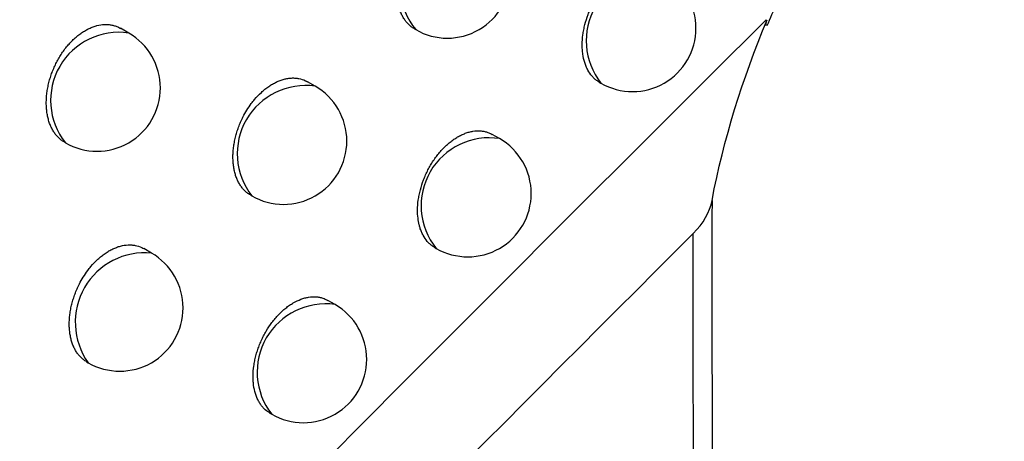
# Model space of a CAD drawing. Header units: millimetres. Extents: x -0.41 to 0.79, y -0.23 to 0.59.
# Tile 37 of 83: x 0.61664 to 0.62441, y -0.09495 to -0.09162. Entities that reach past the tile are written whole.
import ezdxf

# ---------------------------------------------------------------- set-up
doc = ezdxf.new("R2010")
doc.units = ezdxf.units.MM

msp = doc.modelspace()

# ---------------------------------------------------------------- linework, layer by layer
at = {"color": 7, "linetype": 'Continuous', "lineweight": 25}
for p, q in [((0.6225335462, -0.0916192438), (0.6225311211, -0.0916661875)), ((0.6175005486, -0.0917247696), (0.6174359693, -0.0916874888)), ((0.6197559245, -0.0916921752), (0.6197658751, -0.0916979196)), ((0.6189723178, -0.0921443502), (0.6189111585, -0.0921090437)), ((0.6212146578, -0.0921121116), (0.6212279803, -0.0921198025)), ((0.620427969, -0.0925585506), (0.6203703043, -0.0925252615)), ((0.6184615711, -0.0930041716), (0.6184723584, -0.0930103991)), ((0.619913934, -0.0934164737), (0.6199280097, -0.0934245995)), ((0.6176800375, -0.093461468), (0.6176197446, -0.0934266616)), ((0.6191293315, -0.0938680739), (0.6190724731, -0.0938352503)), ((0.6171685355, -0.0943208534), (0.6171800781, -0.0943275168)), ((0.6186145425, -0.0947255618), (0.6186293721, -0.0947341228))]:
    msp.add_line(p, q, dxfattribs=at)
at = {"color": 9, "linetype": 'Continuous', "lineweight": 25}
for centre, radius, start, end in [((0.6201806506, -0.0913600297), 0.0005349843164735, 80.8379689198, 219.1674076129), ((0.6216496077, -0.0917858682), 0.0005378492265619, 81.6257007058, 218.3796758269), ((0.6174217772, -0.0922566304), 0.0005376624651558, 81.5754369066, 218.4299396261), ((0.6188964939, -0.0926779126), 0.0005389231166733, 81.9119232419, 218.0934532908), ((0.6203443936, -0.0930876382), 0.0005356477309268, 81.0236426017, 218.981733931), ((0.6176290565, -0.0940093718), 0.0005502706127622, 84.6840810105, 215.3212955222), ((0.6190534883, -0.0944016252), 0.0005389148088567, 81.9097269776, 218.0956495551)]:
    msp.add_arc(centre, radius, start, end, dxfattribs=at)
at = {"color": 7, "linetype": 'Continuous', "lineweight": 25}
for centre, radius, start, end in [((0.6200158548, -0.0912648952), 0.0005000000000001, 240.0026882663, 0), ((0.62147796, -0.091686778), 0.0005, 360, 60.0026882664), ((0.62147796, -0.091686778), 0.0005, 240.0026882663, 360), ((0.6172505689, -0.092157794), 0.0005, 0, 60.0026882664), ((0.6172505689, -0.092157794), 0.0005, 240.0026882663, 0), ((0.6187223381, -0.0925773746), 0.0005, 0, 60.0026882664), ((0.6201779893, -0.092991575), 0.0005000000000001, 0, 60.0026882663), ((0.6187223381, -0.0925773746), 0.0005, 240.0026882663, 0), ((0.6201779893, -0.092991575), 0.0005000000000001, 240.0026882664, 0), ((0.6174300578, -0.0938944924), 0.0005000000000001, 0, 60.0026882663), ((0.6188793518, -0.0943010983), 0.0005, 0, 60.0026882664), ((0.6174300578, -0.0938944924), 0.0005000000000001, 240.0026882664, 0), ((0.6188793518, -0.0943010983), 0.0005, 240.0026882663, 0)]:
    msp.add_arc(centre, radius, start, end, dxfattribs=at)
for points, knots in [([(0.6033176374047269, -0.0992173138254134), (0.6056910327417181, -0.0966855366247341), (0.6080870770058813, -0.0942001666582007), (0.6129229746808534, -0.0893303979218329), (0.615363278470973, -0.0869456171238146), (0.6202929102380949, -0.0822785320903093), (0.6227823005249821, -0.0799962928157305), (0.6278062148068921, -0.0755440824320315), (0.6303413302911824, -0.0733727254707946), (0.6329035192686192, -0.0712588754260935)], [0, 0, 0, 0, 0.25, 0.25, 0.5, 0.5, 0.75, 0.75, 1, 1, 1, 1]), ([(0.6280475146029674, -0.0862288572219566), (0.6279517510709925, -0.0862762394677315), (0.6277541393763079, -0.0863740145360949), (0.627454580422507, -0.0865340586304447), (0.6271424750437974, -0.0867106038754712), (0.6268196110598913, -0.0869052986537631), (0.6264874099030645, -0.0871189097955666), (0.6261476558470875, -0.0873524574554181), (0.6258022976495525, -0.0876068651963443), (0.625453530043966, -0.0878830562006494), (0.6251037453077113, -0.0881818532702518), (0.6246416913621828, -0.0886097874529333), (0.6241243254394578, -0.089152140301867), (0.6236107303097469, -0.0897876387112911), (0.6232149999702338, -0.090362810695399), (0.6229183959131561, -0.0908675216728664), (0.6227000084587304, -0.0912943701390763), (0.6225878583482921, -0.0915527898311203), (0.6225380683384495, -0.0916675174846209)], [0, 0, 0, 0, 0.0375983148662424, 0.0775855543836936, 0.1199611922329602, 0.1647244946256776, 0.2118745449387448, 0.2614102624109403, 0.3133304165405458, 0.36763363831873, 0.4243184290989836, 0.4833831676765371, 0.602872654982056, 0.7089877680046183, 0.8017446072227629, 0.8811574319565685, 0.947238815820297, 0.9999999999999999, 0.9999999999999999, 0.9999999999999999, 0.9999999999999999]), ([(0.6197566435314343, -0.0916908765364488), (0.6197514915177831, -0.0916884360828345), (0.6197379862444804, -0.0916820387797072), (0.6197189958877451, -0.0916658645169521), (0.6196985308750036, -0.0916457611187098), (0.6196802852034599, -0.0916225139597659), (0.6196640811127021, -0.0915967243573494), (0.6196499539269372, -0.0915680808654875), (0.6196382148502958, -0.0915371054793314), (0.6196289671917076, -0.0915041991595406), (0.6196221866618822, -0.091469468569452), (0.6196179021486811, -0.0914326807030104), (0.6196162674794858, -0.0913945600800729), (0.619617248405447, -0.0913555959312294), (0.6196207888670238, -0.0913158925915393), (0.6196269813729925, -0.0912751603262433), (0.6196357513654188, -0.0912343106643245), (0.6196469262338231, -0.0911938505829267), (0.6196604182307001, -0.0911538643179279), (0.6196764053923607, -0.0911140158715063), (0.619694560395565, -0.0910752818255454), (0.6197145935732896, -0.0910381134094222), (0.6197363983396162, -0.0910025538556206), (0.6197602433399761, -0.0909682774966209), (0.619793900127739, -0.0909256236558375), (0.6198302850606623, -0.0908874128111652), (0.6198685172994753, -0.0908544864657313), (0.6198980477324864, -0.0908325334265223), (0.6199280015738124, -0.0908135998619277), (0.6199581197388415, -0.090797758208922), (0.6199887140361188, -0.0907848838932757), (0.6200191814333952, -0.0907752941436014), (0.6200492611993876, -0.0907690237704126), (0.6200787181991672, -0.0907660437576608), (0.6201077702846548, -0.0907664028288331), (0.6201336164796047, -0.0907697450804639), (0.6201628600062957, -0.09077716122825), (0.6201860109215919, -0.0907848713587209), (0.6202003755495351, -0.0907948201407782), (0.6202033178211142, -0.0907968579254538)], [0, 0, 0, 0, 0.0165606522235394, 0.0434114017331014, 0.0706472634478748, 0.0971319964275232, 0.1237989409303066, 0.1510391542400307, 0.1784769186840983, 0.205113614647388, 0.2319345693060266, 0.2593366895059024, 0.2869397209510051, 0.3136184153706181, 0.3404830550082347, 0.3679357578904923, 0.3955924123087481, 0.4221753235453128, 0.4489446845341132, 0.4763046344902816, 0.5038697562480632, 0.5302555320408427, 0.5568267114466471, 0.5839849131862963, 0.6113468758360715, 0.664032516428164, 0.6907784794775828, 0.7179183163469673, 0.744070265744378, 0.7704051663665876, 0.7970229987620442, 0.8240279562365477, 0.8502040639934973, 0.8765618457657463, 0.9031999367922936, 0.9302211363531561, 0.9499406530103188, 0.9897464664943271, 1, 1, 1, 1]), ([(0.6212148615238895, -0.0921117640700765), (0.6212098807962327, -0.0921089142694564), (0.621196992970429, -0.0921015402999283), (0.621177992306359, -0.092086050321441), (0.6211514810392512, -0.0920592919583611), (0.6211290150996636, -0.0920265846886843), (0.6211110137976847, -0.0919889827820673), (0.621096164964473, -0.091948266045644), (0.6210861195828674, -0.0919031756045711), (0.6210811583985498, -0.0918548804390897), (0.6210796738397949, -0.0918047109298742), (0.6210833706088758, -0.0917522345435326), (0.62109216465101, -0.091698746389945), (0.6211043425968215, -0.0916449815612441), (0.62112143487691, -0.0915912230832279), (0.6211430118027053, -0.0915388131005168), (0.6211614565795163, -0.0915002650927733), (0.6211817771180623, -0.0914631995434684), (0.6212037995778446, -0.0914277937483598), (0.6212277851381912, -0.0913936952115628), (0.6212532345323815, -0.0913617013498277), (0.6212798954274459, -0.0913320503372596), (0.6213075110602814, -0.0913049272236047), (0.6213363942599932, -0.0912800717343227), (0.6213659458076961, -0.0912580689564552), (0.6213958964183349, -0.0912390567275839), (0.6214259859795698, -0.0912231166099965), (0.6214565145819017, -0.0912101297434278), (0.6214868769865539, -0.0912004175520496), (0.6215168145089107, -0.0911940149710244), (0.6215460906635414, -0.0911908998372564), (0.6215749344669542, -0.0911911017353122), (0.6216028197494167, -0.0911946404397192), (0.6216294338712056, -0.0912016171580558), (0.6216516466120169, -0.0912100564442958), (0.621664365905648, -0.091217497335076), (0.6216692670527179, -0.0912203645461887)], [0, 0, 0, 0, 0.0169282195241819, 0.0438024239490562, 0.0710636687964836, 0.1243067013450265, 0.1513285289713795, 0.1787405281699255, 0.232022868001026, 0.2593591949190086, 0.2868960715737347, 0.3402458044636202, 0.3676218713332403, 0.3952007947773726, 0.4484091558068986, 0.475716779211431, 0.5032282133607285, 0.5297107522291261, 0.5563802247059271, 0.5833400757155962, 0.6106982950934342, 0.6370211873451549, 0.6635293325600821, 0.6903247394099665, 0.7175138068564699, 0.7437438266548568, 0.7701573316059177, 0.79685469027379, 0.8239405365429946, 0.8501894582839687, 0.8766208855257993, 0.9033341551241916, 0.9304328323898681, 0.9568023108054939, 0.9833545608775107, 1, 1, 1, 1]), ([(0.6169933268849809, -0.0925861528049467), (0.6169884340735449, -0.0925833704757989), (0.6169753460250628, -0.0925759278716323), (0.6169558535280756, -0.0925602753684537), (0.6169350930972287, -0.0925398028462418), (0.6169164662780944, -0.0925164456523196), (0.6168998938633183, -0.0924904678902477), (0.6168853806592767, -0.0924616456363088), (0.6168732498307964, -0.0924304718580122), (0.6168636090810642, -0.0923973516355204), (0.6168564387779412, -0.0923623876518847), (0.6168517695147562, -0.0923253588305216), (0.6168497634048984, -0.0922869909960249), (0.6168503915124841, -0.0922477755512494), (0.6168535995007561, -0.0922078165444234), (0.6168594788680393, -0.0921668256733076), (0.6168679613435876, -0.0921257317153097), (0.6168788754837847, -0.0920850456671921), (0.6168921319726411, -0.0920448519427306), (0.6169079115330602, -0.0920048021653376), (0.6169258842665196, -0.091965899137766), (0.6169457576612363, -0.0919285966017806), (0.6169674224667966, -0.0918929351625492), (0.6169911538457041, -0.0918585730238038), (0.6170164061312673, -0.0918264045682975), (0.617042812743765, -0.0917967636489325), (0.617070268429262, -0.0917696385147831), (0.6170990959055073, -0.0917447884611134), (0.617128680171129, -0.0917228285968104), (0.6171586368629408, -0.0917039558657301), (0.6171887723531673, -0.0916881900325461), (0.6172194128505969, -0.0916753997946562), (0.6172599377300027, -0.0916627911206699), (0.6173001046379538, -0.0916567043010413), (0.6173388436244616, -0.0916572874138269), (0.6173672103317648, -0.0916610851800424), (0.6173942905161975, -0.0916682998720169), (0.6174172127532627, -0.0916770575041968), (0.6174304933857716, -0.0916847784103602), (0.6174357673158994, -0.0916878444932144)], [0, 0, 0, 0, 0.0161331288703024, 0.0431553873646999, 0.0703719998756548, 0.0968798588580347, 0.123569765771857, 0.1508321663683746, 0.1782917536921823, 0.2049808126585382, 0.231854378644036, 0.2593099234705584, 0.2869666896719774, 0.3137039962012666, 0.3406278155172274, 0.3681418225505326, 0.3958606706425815, 0.4224815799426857, 0.4492895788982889, 0.4766906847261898, 0.5042980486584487, 0.530683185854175, 0.5572541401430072, 0.5844138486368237, 0.6117780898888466, 0.6379161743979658, 0.6642374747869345, 0.6911376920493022, 0.7182382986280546, 0.7443290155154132, 0.7706022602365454, 0.797157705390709, 0.8240991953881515, 0.8762861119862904, 0.9030537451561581, 0.9300145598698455, 0.9562258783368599, 0.9826166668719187, 0.9999999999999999, 0.9999999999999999, 0.9999999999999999, 0.9999999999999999]), ([(0.6184622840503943, -0.0930028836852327), (0.6184571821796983, -0.0930004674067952), (0.6184436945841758, -0.0929940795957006), (0.6184247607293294, -0.0929779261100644), (0.6184043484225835, -0.0929578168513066), (0.6183862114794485, -0.0929346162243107), (0.6183701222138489, -0.0929088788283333), (0.6183561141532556, -0.0928802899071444), (0.6183444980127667, -0.0928493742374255), (0.6183353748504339, -0.0928165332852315), (0.6183287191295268, -0.092781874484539), (0.6183245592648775, -0.0927451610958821), (0.618323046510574, -0.0927071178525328), (0.6183241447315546, -0.0926682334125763), (0.618327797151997, -0.0926286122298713), (0.6183340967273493, -0.0925879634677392), (0.6183429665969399, -0.0925471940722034), (0.6183542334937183, -0.0925068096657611), (0.6183678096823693, -0.0924668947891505), (0.6183838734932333, -0.0924271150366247), (0.6184050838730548, -0.0923821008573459), (0.6184326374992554, -0.0923328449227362), (0.618463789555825, -0.0922868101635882), (0.6185016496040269, -0.0922389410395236), (0.6185380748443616, -0.0922007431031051), (0.6185763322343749, -0.0921678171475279), (0.6186058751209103, -0.0921458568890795), (0.6186358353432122, -0.0921269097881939), (0.6186659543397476, -0.092111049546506), (0.6186965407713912, -0.0920981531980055), (0.6187269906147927, -0.0920885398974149), (0.618757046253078, -0.0920822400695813), (0.6187864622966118, -0.092079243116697), (0.6188154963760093, -0.0920795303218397), (0.6188527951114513, -0.0920845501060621), (0.6188850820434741, -0.0920943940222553), (0.618905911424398, -0.0921064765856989), (0.6189109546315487, -0.0921094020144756)], [0, 0, 0, 0, 0.0164563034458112, 0.0435048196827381, 0.0707488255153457, 0.0972292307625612, 0.1238919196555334, 0.1511281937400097, 0.1785621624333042, 0.2051851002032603, 0.2319922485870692, 0.259380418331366, 0.2869694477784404, 0.3136311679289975, 0.3404786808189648, 0.367913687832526, 0.3955524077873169, 0.4221233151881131, 0.4488804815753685, 0.4762274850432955, 0.5037793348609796, 0.5434990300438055, 0.5838618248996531, 0.6112221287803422, 0.6639312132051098, 0.6906888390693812, 0.7178402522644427, 0.7440117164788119, 0.770366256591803, 0.7970039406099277, 0.8240290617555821, 0.8502242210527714, 0.8766012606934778, 0.9032589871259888, 0.9303003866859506, 0.9831243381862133, 1, 1, 1, 1]), ([(0.619914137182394, -0.0934161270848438), (0.6199091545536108, -0.0934132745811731), (0.6198962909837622, -0.093405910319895), (0.6198773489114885, -0.0933904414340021), (0.6198509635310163, -0.0933637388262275), (0.6198286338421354, -0.0933310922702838), (0.619810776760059, -0.0932935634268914), (0.6198006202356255, -0.0932654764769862), (0.6197909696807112, -0.0932304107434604), (0.6197827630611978, -0.0931842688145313), (0.6197793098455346, -0.0931194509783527), (0.6197838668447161, -0.0930572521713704), (0.6197927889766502, -0.093003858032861), (0.6198050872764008, -0.0929501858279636), (0.6198222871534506, -0.0928965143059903), (0.6198439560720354, -0.0928441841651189), (0.6198624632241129, -0.0928056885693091), (0.6198828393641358, -0.092768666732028), (0.6199049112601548, -0.0927332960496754), (0.6199289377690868, -0.0926992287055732), (0.6199544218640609, -0.0926672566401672), (0.6199811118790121, -0.0926376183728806), (0.6200087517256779, -0.0926104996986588), (0.6200376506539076, -0.0925856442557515), (0.620067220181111, -0.092563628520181), (0.6200971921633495, -0.0925445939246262), (0.6201272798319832, -0.092528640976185), (0.6201577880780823, -0.0925156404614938), (0.6201881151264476, -0.0925059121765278), (0.6202280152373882, -0.0924973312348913), (0.6202669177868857, -0.0924953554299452), (0.6203038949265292, -0.092500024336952), (0.6203304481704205, -0.0925069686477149), (0.6203525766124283, -0.0925153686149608), (0.6203652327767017, -0.0925227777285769), (0.6203700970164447, -0.0925256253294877)], [0, 0, 0, 0, 0.0169946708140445, 0.0438748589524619, 0.0711424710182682, 0.1243785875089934, 0.1513971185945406, 0.178806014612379, 0.1987681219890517, 0.2390673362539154, 0.2869212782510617, 0.340244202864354, 0.367606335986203, 0.3951711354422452, 0.4483607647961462, 0.4756583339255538, 0.5031594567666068, 0.5296416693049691, 0.5563107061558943, 0.583269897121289, 0.6106271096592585, 0.6369596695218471, 0.6634774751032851, 0.6902825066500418, 0.7174811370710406, 0.7437506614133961, 0.7702042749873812, 0.796869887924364, 0.8239720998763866, 0.8502363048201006, 0.9033655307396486, 0.9304804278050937, 0.9568582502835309, 0.9834190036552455, 1, 1, 1, 1]), ([(0.6221052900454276, -0.0930458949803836), (0.6220998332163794, -0.0944516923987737), (0.6221107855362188, -0.0958255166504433), (0.6221467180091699, -0.0985151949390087), (0.6221718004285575, -0.0998275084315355), (0.6222026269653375, -0.1011065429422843)], [0, 0, 0, 0, 0.5, 0.5, 1, 1, 1, 1]), ([(0.6220584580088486, -0.1011923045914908), (0.6220270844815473, -0.0999423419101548), (0.6220014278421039, -0.0986591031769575), (0.6219643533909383, -0.0960277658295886), (0.6219528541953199, -0.0946831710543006), (0.6219572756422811, -0.0933070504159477)], [0, 0, 0, 0, 0.5, 0.5, 1, 1, 1, 1]), ([(0.6171687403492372, -0.0943205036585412), (0.6171637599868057, -0.0943176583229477), (0.6171507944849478, -0.0943102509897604), (0.617131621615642, -0.0942946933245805), (0.6171114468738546, -0.094274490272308), (0.6170933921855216, -0.0942513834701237), (0.6170774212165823, -0.0942256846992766), (0.6170635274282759, -0.094197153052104), (0.6170520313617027, -0.0941662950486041), (0.6170430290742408, -0.094133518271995), (0.6170364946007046, -0.094098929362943), (0.6170324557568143, -0.094062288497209), (0.6170310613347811, -0.0940243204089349), (0.6170322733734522, -0.0939855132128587), (0.6170360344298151, -0.0939459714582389), (0.6170424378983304, -0.0939054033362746), (0.6170514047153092, -0.0938647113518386), (0.6170627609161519, -0.0938243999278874), (0.6170764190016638, -0.0937845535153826), (0.6170925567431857, -0.0937448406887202), (0.6171138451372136, -0.0936998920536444), (0.6171414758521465, -0.0936506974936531), (0.6171726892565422, -0.0936047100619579), (0.617210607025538, -0.0935568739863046), (0.6172470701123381, -0.093518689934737), (0.6172853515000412, -0.0934857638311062), (0.6173149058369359, -0.0934637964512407), (0.6173448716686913, -0.0934448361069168), (0.6173749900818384, -0.0934289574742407), (0.6174055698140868, -0.0934160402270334), (0.6174460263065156, -0.0934032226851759), (0.6174859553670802, -0.0933969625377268), (0.6175244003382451, -0.0933973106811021), (0.6175616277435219, -0.0934022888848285), (0.6175938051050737, -0.0934120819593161), (0.6176145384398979, -0.0934241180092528), (0.6176195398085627, -0.0934270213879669)], [0, 0, 0, 0, 0.0167556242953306, 0.043620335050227, 0.0708710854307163, 0.0973464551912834, 0.1240041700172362, 0.151235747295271, 0.1786651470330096, 0.2052741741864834, 0.2320673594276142, 0.2594414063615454, 0.2870162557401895, 0.3136611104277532, 0.3404916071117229, 0.3679090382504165, 0.3955299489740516, 0.4220887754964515, 0.4488336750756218, 0.4761676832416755, 0.5037062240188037, 0.5434237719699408, 0.5837838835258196, 0.6111419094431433, 0.6638717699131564, 0.6906397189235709, 0.7178013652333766, 0.74399053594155, 0.7703628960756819, 0.797018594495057, 0.8240620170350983, 0.8766233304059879, 0.9032987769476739, 0.9303584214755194, 0.9832008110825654, 1, 1, 1, 1]), ([(0.6186150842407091, -0.0947246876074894), (0.6186024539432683, -0.094716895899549), (0.6185819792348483, -0.0947042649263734), (0.6185583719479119, -0.0946794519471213), (0.6185406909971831, -0.094656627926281), (0.6185252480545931, -0.0946311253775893), (0.618511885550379, -0.0946028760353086), (0.6184973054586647, -0.0945622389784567), (0.6184875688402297, -0.094517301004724), (0.6184829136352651, -0.0944691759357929), (0.618481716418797, -0.0944191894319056), (0.6184857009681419, -0.0943668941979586), (0.6184947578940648, -0.0943136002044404), (0.618504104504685, -0.0942732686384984), (0.6185158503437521, -0.0942331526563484), (0.6185298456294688, -0.0941935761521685), (0.6185462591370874, -0.0941541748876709), (0.6185647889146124, -0.0941158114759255), (0.6185920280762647, -0.0940665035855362), (0.618622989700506, -0.094019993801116), (0.6186569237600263, -0.0939775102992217), (0.6186925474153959, -0.0939380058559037), (0.6187304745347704, -0.0939031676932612), (0.618769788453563, -0.0938739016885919), (0.6188097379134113, -0.093848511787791), (0.6188503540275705, -0.0938290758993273), (0.6188906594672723, -0.0938161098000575), (0.618930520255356, -0.0938075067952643), (0.6189694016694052, -0.0938054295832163), (0.619006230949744, -0.0938102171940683), (0.6190384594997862, -0.093817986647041), (0.6190591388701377, -0.0938292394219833), (0.6190719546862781, -0.0938362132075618)], [0, 0, 0, 0, 0.0439161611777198, 0.07119156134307, 0.097738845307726, 0.1244706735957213, 0.1514878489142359, 0.1788955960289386, 0.2323324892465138, 0.2594550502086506, 0.286972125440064, 0.3404684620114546, 0.3676237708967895, 0.3951771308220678, 0.4217924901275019, 0.4485952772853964, 0.4756891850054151, 0.5031825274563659, 0.5296905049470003, 0.5832494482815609, 0.6106076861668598, 0.6369751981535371, 0.6902486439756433, 0.7174582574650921, 0.7437445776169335, 0.7968507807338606, 0.8239703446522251, 0.8502742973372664, 0.9034130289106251, 0.9305450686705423, 0.9569560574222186, 1, 1, 1, 1])]:
    msp.add_open_spline(points, degree=3, knots=knots, dxfattribs=at)
for points in [[(0.6225335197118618, -0.0916197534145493), (0.616238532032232, -0.0978804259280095), (0.6099922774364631, -0.104307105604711), (0.603801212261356, -0.1109038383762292)], [(0.6221052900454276, -0.0930458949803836), (0.6221973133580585, -0.0925646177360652), (0.622343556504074, -0.0920894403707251), (0.6225405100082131, -0.0916201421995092)], [(0.6219572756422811, -0.0933070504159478), (0.6220359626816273, -0.0932284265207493), (0.6220877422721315, -0.0931376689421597), (0.6221052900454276, -0.0930458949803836)], [(0.6030577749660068, -0.112861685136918), (0.6092977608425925, -0.1061766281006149), (0.6156018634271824, -0.0996573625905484), (0.6219572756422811, -0.0933070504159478)]]:
    msp.add_open_spline(points, degree=3, dxfattribs=at)

doc.saveas('drawing.dxf')
